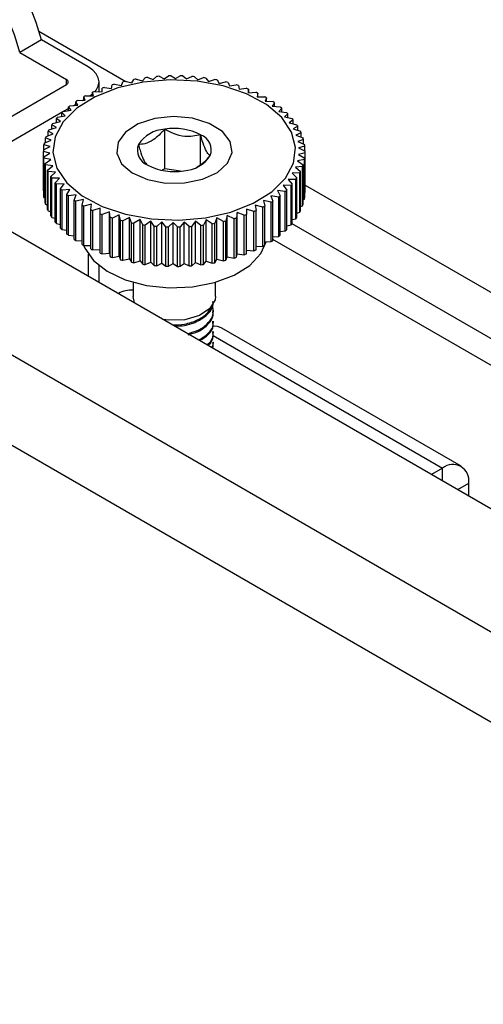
# Model space of a CAD drawing. Header units: millimetres. Extents: x 3619 to 4737, y 1503 to 2366.
# Tile 190 of 256: x 4477 to 4487, y 2203 to 2223. Entities that reach past the tile are written whole.
import ezdxf

# ---------------------------------------------------------------- set-up
doc = ezdxf.new("R2010")
doc.units = ezdxf.units.MM

msp = doc.modelspace()

# ---------------------------------------------------------------- linework, layer by layer
at = {"color": 7, "linetype": 'Continuous', "lineweight": 30}
for p, q in [((4455.4637, 2231.5136), (4565.861, 2167.7827)), ((4452.4979, 2230.7017), (4564.4517, 2166.0722)), ((4563.6454, 2164.6767), (4451.6915, 2229.3063)), ((4477.4513, 2223.2597), (4479.2345, 2222.2302)), ((4477.5019, 2223.0832), (4477.0547, 2222.8251)), ((4478.4616, 2222.5292), (4477.5019, 2223.0832)), ((4477.0547, 2222.8251), (4478.0144, 2222.2711)), ((4479.3553, 2222.1996), (4479.3979, 2222.27)), ((4479.4503, 2222.2796), (4479.574, 2222.2393)), ((4479.574, 2222.2393), (4479.6303, 2222.3072)), ((4479.684, 2222.314), (4479.798, 2222.2676)), ((4479.798, 2222.2676), (4479.8676, 2222.3322)), ((4479.9222, 2222.3361), (4480.0255, 2222.2841)), ((4480.0255, 2222.2841), (4480.1078, 2222.3448)), ((4480.1628, 2222.3459), (4480.2547, 2222.2888)), ((4480.2547, 2222.2888), (4480.349, 2222.3449)), ((4480.4039, 2222.3431), (4480.4836, 2222.2816)), ((4480.4836, 2222.2816), (4480.5893, 2222.3325)), ((4480.6437, 2222.3279), (4480.7106, 2222.2626)), ((4480.7106, 2222.2626), (4480.8267, 2222.3077)), ((4480.8802, 2222.3004), (4480.9336, 2222.2319)), ((4480.9336, 2222.2319), (4481.0592, 2222.2708)), ((4481.1114, 2222.2607), (4481.151, 2222.1898)), ((4475.0595, 2220.4615), (4478.0144, 2222.1674)), ((4478.6841, 2222.02), (4478.6841, 2222.2192)), ((4478.7481, 2222.0152), (4478.7479, 2222.089)), ((4478.7479, 2222.0153), (4478.7479, 2222.089)), ((4478.7941, 2222.1062), (4478.9407, 2222.0871)), ((4478.9407, 2222.0871), (4478.9549, 2222.1605)), ((4479.0035, 2222.1753), (4479.1436, 2222.1487)), ((4479.1436, 2222.1487), (4479.1721, 2222.221)), ((4479.2229, 2222.2332), (4479.3553, 2222.1996)), ((4481.151, 2222.1898), (4481.2851, 2222.222)), ((4481.3355, 2222.2092), (4481.361, 2222.1367)), ((4481.361, 2222.1367), (4481.5025, 2222.1617)), ((4481.5507, 2222.1464), (4481.5619, 2222.0728)), ((4481.5619, 2222.0728), (4481.7097, 2222.0903)), ((4481.7553, 2222.0726), (4481.752, 2221.9989)), ((4481.7553, 2221.9991), (4481.7553, 2222.0726)), ((4478.2413, 2221.8383), (4478.4003, 2221.8431)), ((4478.3442, 2221.8414), (4478.3713, 2221.8571)), ((4478.4003, 2221.8431), (4478.3713, 2221.9153)), ((4478.3713, 2221.8422), (4478.3713, 2221.9153)), ((4478.4114, 2221.9371), (4478.5675, 2221.9337)), ((4478.4988, 2221.9323), (4478.5529, 2221.9729)), ((4478.5675, 2221.9337), (4478.5529, 2222.007)), ((4478.5529, 2221.934), (4478.5529, 2222.007)), ((4478.5962, 2222.0266), (4478.7481, 2222.0152)), ((4481.752, 2221.9989), (4481.9049, 2222.0086)), ((4481.9476, 2221.9885), (4481.9299, 2221.9154)), ((4481.9299, 2221.9154), (4482.0867, 2221.917)), ((4481.9476, 2221.9156), (4481.9476, 2221.9885)), ((4482.1261, 2221.8949), (4482.0942, 2221.823)), ((4482.1261, 2221.8217), (4482.1261, 2221.8949)), ((4477.9505, 2221.6165), (4478.1113, 2221.6379)), ((4477.9559, 2221.6172), (4478.0545, 2221.6742)), ((4478.1113, 2221.6379), (4478.0545, 2221.7057)), ((4478.0545, 2221.6304), (4478.0545, 2221.7057)), ((4478.0873, 2221.7312), (4478.2478, 2221.7443)), ((4478.1641, 2221.7374), (4478.2048, 2221.7609)), ((4478.2478, 2221.7443), (4478.2048, 2221.8146)), ((4478.2048, 2221.7408), (4478.2048, 2221.8146)), ((4482.0942, 2221.823), (4482.2535, 2221.8165)), ((4482.2893, 2221.7924), (4482.2434, 2221.7225)), ((4482.2434, 2221.7225), (4482.4041, 2221.7077)), ((4482.2893, 2221.7183), (4482.2893, 2221.7924)), ((4482.436, 2221.6818), (4482.3764, 2221.6147)), ((4482.436, 2221.6061), (4482.436, 2221.6818)), ((4475.5066, 2220.2033), (4477.9437, 2221.6102)), ((4477.8904, 2221.4062), (4477.8077, 2221.4667)), ((4477.8077, 2221.3863), (4477.8077, 2221.4667)), ((4477.832, 2221.4952), (4477.9918, 2221.5249)), ((4477.9918, 2221.5249), (4477.9218, 2221.5894)), ((4477.9218, 2221.5119), (4477.9218, 2221.5894)), ((4482.3764, 2221.6147), (4482.5371, 2221.5915)), ((4482.5649, 2221.5641), (4482.4922, 2221.5004)), ((4482.4922, 2221.5004), (4482.6516, 2221.469)), ((4482.5649, 2221.4861), (4482.5649, 2221.5641)), ((4482.675, 2221.4402), (4482.5897, 2221.3806)), ((4482.675, 2221.359), (4482.675, 2221.4402)), ((4477.6538, 2221.2367), (4477.8078, 2221.2827)), ((4477.8078, 2221.2827), (4477.7131, 2221.3387)), ((4477.7131, 2221.2544), (4477.7131, 2221.3387)), ((4477.7329, 2221.3683), (4477.8904, 2221.4062)), ((4480.0343, 2220.4385), (4480.0343, 2221.2487)), ((4482.5897, 2221.3806), (4482.7466, 2221.341)), ((4482.7654, 2221.3111), (4482.6682, 2221.2562)), ((4482.6682, 2221.2562), (4482.8213, 2221.2086)), ((4482.7654, 2221.226), (4482.7654, 2221.3111)), ((4477.7017, 2221.0255), (4477.5852, 2221.0704)), ((4477.5852, 2220.9755), (4477.5852, 2221.0704)), ((4477.5955, 2221.1016), (4477.7447, 2221.1555)), ((4477.7447, 2221.1555), (4477.6387, 2221.2062)), ((4477.6387, 2221.1172), (4477.6387, 2221.2062)), ((4480.7717, 2220.5265), (4480.7717, 2221.1337)), ((4482.8354, 2221.1779), (4482.7271, 2221.1283)), ((4482.7271, 2221.1283), (4482.8751, 2221.0728)), ((4482.8845, 2221.0415), (4482.7659, 2220.9979)), ((4482.8354, 2221.0877), (4482.8354, 2221.1779)), ((4482.8845, 2220.9452), (4482.8845, 2221.0415)), ((4477.5429, 2220.825), (4477.6789, 2220.8937)), ((4477.6789, 2220.8937), (4477.553, 2220.9324)), ((4477.553, 2220.8302), (4477.553, 2220.9324)), ((4477.5585, 2220.964), (4477.7017, 2221.0255)), ((4482.7659, 2220.9979), (4482.9077, 2220.9349)), ((4482.9121, 2220.9032), (4482.7843, 2220.8659)), ((4482.7843, 2220.8659), (4482.9187, 2220.7958)), ((4482.9121, 2220.7992), (4482.9121, 2220.9032)), ((4477.6768, 2220.7614), (4477.5424, 2220.7933)), ((4477.5424, 2219.9852), (4477.5424, 2220.7933)), ((4477.549, 2220.6858), (4477.6768, 2220.7614)), ((4477.549, 2219.8777), (4477.549, 2220.6858)), ((4477.6952, 2220.6294), (4477.5534, 2220.6542)), ((4477.5534, 2219.8461), (4477.5534, 2220.6542)), ((4477.5767, 2220.5475), (4477.6952, 2220.6294)), ((4482.9027, 2220.6251), (4482.7595, 2220.6018)), ((4482.9182, 2220.764), (4482.7822, 2220.7336)), ((4482.7822, 2220.7336), (4482.9081, 2220.6566)), ((4482.9027, 2219.817), (4482.9027, 2220.6251)), ((4482.9081, 2219.8485), (4482.9081, 2220.6566)), ((4482.9182, 2219.9559), (4482.9182, 2220.764)), ((4482.9187, 2219.9877), (4482.9187, 2220.7958)), ((4477.5767, 2219.7394), (4477.5767, 2220.5475)), ((4477.734, 2220.499), (4477.586, 2220.5162)), ((4477.586, 2219.7081), (4477.586, 2220.5162)), ((4477.6257, 2220.4112), (4477.734, 2220.499)), ((4480.0343, 2220.4385), (4479.9784, 2220.4064)), ((4480.359, 2220.3879), (4480.0343, 2220.4385)), ((4482.8656, 2220.4875), (4482.7164, 2220.4718)), ((4482.7164, 2220.4718), (4482.8224, 2220.3829)), ((4482.7595, 2220.6018), (4482.8759, 2220.5186)), ((4482.8656, 2219.6794), (4482.8656, 2220.4875)), ((4482.8759, 2219.7105), (4482.8759, 2220.5186)), ((4477.6257, 2219.6031), (4477.6257, 2220.4112)), ((4477.7929, 2220.371), (4477.6398, 2220.3805)), ((4477.6398, 2219.5724), (4477.6398, 2220.3805)), ((4477.6957, 2220.2779), (4477.7929, 2220.371)), ((4477.6957, 2219.4698), (4477.6957, 2220.2779)), ((4477.8714, 2220.2467), (4477.7146, 2220.2481)), ((4477.7146, 2219.44), (4477.7146, 2220.2481)), ((4477.7861, 2220.1488), (4477.8714, 2220.2467)), ((4482.7283, 2220.2208), (4482.5707, 2220.2211)), ((4482.5707, 2220.2211), (4482.6534, 2220.1223)), ((4482.8073, 2220.3523), (4482.6533, 2220.3446)), ((4482.6533, 2220.3446), (4482.7481, 2220.2504)), ((4482.7283, 2219.4127), (4482.7283, 2220.2208)), ((4482.7481, 2219.4423), (4482.7481, 2220.2504)), ((4482.8073, 2219.5443), (4482.8073, 2220.3523)), ((4482.8224, 2219.5748), (4482.8224, 2220.3829)), ((4477.7861, 2219.3407), (4477.7861, 2220.1488)), ((4477.969, 2220.1269), (4477.8095, 2220.1201)), ((4477.8095, 2219.312), (4477.8095, 2220.1201)), ((4477.8962, 2220.0249), (4477.969, 2220.1269)), ((4477.8962, 2219.2168), (4477.8962, 2220.0249)), ((4482.6291, 2220.0938), (4482.4693, 2220.1024)), ((4482.4693, 2220.1024), (4482.5393, 2219.9996)), ((4482.6291, 2219.2858), (4482.6291, 2220.0938)), ((4482.6534, 2219.3142), (4482.6534, 2220.1223)), ((4482.9187, 2220.1034), (4553.511, 2179.3513)), ((4477.5424, 2219.9852), (4477.549, 2219.9818)), ((4477.5534, 2219.8461), (4477.5767, 2219.8358)), ((4478.0847, 2220.0126), (4477.924, 2219.9975)), ((4477.924, 2219.1894), (4477.924, 2219.9975)), ((4478.0251, 2219.9072), (4478.0847, 2220.0126)), ((4478.0251, 2219.0991), (4478.0251, 2219.9072)), ((4478.2177, 2219.9048), (4478.057, 2219.8814)), ((4478.057, 2219.0733), (4478.057, 2219.8814)), ((4478.1718, 2219.7967), (4478.2177, 2219.9048)), ((4482.3738, 2219.8579), (4482.2133, 2219.883)), ((4482.2133, 2219.883), (4482.2563, 2219.7744)), ((4482.5107, 2219.9725), (4482.3498, 2219.9894)), ((4482.3498, 2219.9894), (4482.4066, 2219.8834)), ((4482.3738, 2219.0498), (4482.3738, 2219.8579)), ((4482.4066, 2219.0753), (4482.4066, 2219.8834)), ((4482.5107, 2219.1645), (4482.5107, 2219.9725)), ((4482.5393, 2219.1915), (4482.5393, 2219.9996)), ((4482.8759, 2219.8055), (4482.9027, 2219.817)), ((4482.9081, 2219.9508), (4482.9182, 2219.9559)), ((4477.586, 2219.7081), (4477.6257, 2219.6932)), ((4478.1718, 2218.9886), (4478.1718, 2219.7967)), ((4478.367, 2219.8043), (4478.2076, 2219.7726)), ((4478.2076, 2218.9645), (4478.2076, 2219.7726)), ((4478.335, 2219.6942), (4478.367, 2219.8043)), ((4478.335, 2218.8861), (4478.335, 2219.6942)), ((4478.5312, 2219.7119), (4478.3744, 2219.672)), ((4478.3744, 2218.8639), (4478.3744, 2219.672)), ((4478.5135, 2219.6005), (4478.5312, 2219.7119)), ((4478.7091, 2219.6284), (4478.5562, 2219.5805)), ((4478.7058, 2219.5165), (4478.7091, 2219.6284)), ((4481.865, 2219.5625), (4481.713, 2219.6121)), ((4481.713, 2219.6121), (4481.7132, 2219.5001)), ((4482.0497, 2219.652), (4481.8936, 2219.6936)), ((4481.8936, 2219.6936), (4481.9083, 2219.582)), ((4482.0497, 2218.8439), (4482.0497, 2219.652)), ((4482.2198, 2219.7507), (4482.0608, 2219.7842)), ((4482.0608, 2219.7842), (4482.0898, 2219.6737)), ((4482.0898, 2218.8656), (4482.0898, 2219.6737)), ((4482.2198, 2218.9426), (4482.2198, 2219.7507)), ((4482.2563, 2218.9663), (4482.2563, 2219.7744)), ((4482.8224, 2219.6638), (4482.8656, 2219.6794)), ((4477.6398, 2219.5724), (4477.6957, 2219.555)), ((4477.7146, 2219.44), (4477.7861, 2219.4219)), ((4478.5135, 2218.7924), (4478.5135, 2219.6005)), ((4478.5562, 2218.7724), (4478.5562, 2219.5805)), ((4478.7058, 2218.7084), (4478.7058, 2219.5165)), ((4478.8993, 2219.5545), (4478.7514, 2219.4987)), ((4478.7514, 2218.6906), (4478.7514, 2219.4987)), ((4478.9104, 2219.4427), (4478.8993, 2219.5545)), ((4478.8993, 2218.7081), (4478.8993, 2219.5545)), ((4478.9104, 2218.6346), (4478.9104, 2219.4427)), ((4479.1001, 2219.4906), (4478.9586, 2219.4274)), ((4478.9586, 2218.6193), (4478.9586, 2219.4274)), ((4479.1256, 2219.3798), (4479.1001, 2219.4906)), ((4479.1001, 2218.6443), (4479.1001, 2219.4906)), ((4479.3101, 2219.4375), (4479.176, 2219.3671)), ((4479.3498, 2219.3283), (4479.3101, 2219.4375)), ((4479.3101, 2218.5911), (4479.3101, 2219.4375)), ((4481.1058, 2219.4277), (4481.0633, 2219.319)), ((4481.2383, 2219.3558), (4481.1058, 2219.4277)), ((4481.1058, 2218.5814), (4481.1058, 2219.4277)), ((4481.3175, 2219.4786), (4481.289, 2219.368)), ((4481.4576, 2219.4138), (4481.3175, 2219.4786)), ((4481.3175, 2218.6322), (4481.3175, 2219.4786)), ((4481.4576, 2218.6057), (4481.4576, 2219.4138)), ((4481.5205, 2219.5402), (4481.5063, 2219.4286)), ((4481.5063, 2218.6205), (4481.5063, 2219.4286)), ((4481.6671, 2219.4828), (4481.5205, 2219.5402)), ((4481.5205, 2218.6939), (4481.5205, 2219.5402)), ((4481.6671, 2218.6747), (4481.6671, 2219.4828)), ((4481.7132, 2218.692), (4481.7132, 2219.5001)), ((4481.865, 2218.7544), (4481.865, 2219.5625)), ((4481.9083, 2218.7739), (4481.9083, 2219.582)), ((4482.6534, 2219.3947), (4482.7283, 2219.4127)), ((4482.7481, 2219.5265), (4482.8073, 2219.5443)), ((4477.8095, 2219.312), (4477.8962, 2219.2949)), ((4479.1256, 2218.5717), (4479.1256, 2219.3798)), ((4479.176, 2218.559), (4479.176, 2219.3671)), ((4479.3498, 2218.5203), (4479.3498, 2219.3283)), ((4479.5275, 2219.3954), (4479.4019, 2219.3183)), ((4479.4019, 2218.5102), (4479.4019, 2219.3183)), ((4479.581, 2219.2887), (4479.5275, 2219.3954)), ((4479.5275, 2218.549), (4479.5275, 2219.3954)), ((4479.581, 2218.4806), (4479.581, 2219.2887)), ((4479.7506, 2219.3647), (4479.6345, 2219.2813)), ((4479.6345, 2218.4732), (4479.6345, 2219.2813)), ((4479.8174, 2219.2611), (4479.7506, 2219.3647)), ((4479.7506, 2218.5184), (4479.7506, 2219.3647)), ((4479.8174, 2218.453), (4479.8174, 2219.2611)), ((4479.9775, 2219.3457), (4479.8718, 2219.2566)), ((4479.8718, 2218.4485), (4479.8718, 2219.2566)), ((4480.0572, 2219.2459), (4479.9775, 2219.3457)), ((4479.9775, 2218.4994), (4479.9775, 2219.3457)), ((4480.0572, 2218.4378), (4480.0572, 2219.2459)), ((4480.2064, 2219.3385), (4480.1121, 2219.2442)), ((4480.1121, 2218.4361), (4480.1121, 2219.2442)), ((4480.2983, 2219.2432), (4480.2064, 2219.3385)), ((4480.2064, 2218.4922), (4480.2064, 2219.3385)), ((4480.2983, 2218.4351), (4480.2983, 2219.2432)), ((4480.4356, 2219.3432), (4480.3533, 2219.2443)), ((4480.3533, 2218.4362), (4480.3533, 2219.2443)), ((4480.5389, 2219.2529), (4480.4356, 2219.3432)), ((4480.4356, 2218.4969), (4480.4356, 2219.3432)), ((4480.5389, 2218.4448), (4480.5389, 2219.2529)), ((4480.6631, 2219.3597), (4480.5935, 2219.2569)), ((4480.5935, 2218.4488), (4480.5935, 2219.2569)), ((4480.7771, 2219.2751), (4480.6631, 2219.3597)), ((4480.6631, 2218.5134), (4480.6631, 2219.3597)), ((4480.7771, 2218.467), (4480.7771, 2219.2751)), ((4480.8871, 2219.388), (4480.8308, 2219.2819)), ((4480.8308, 2218.4738), (4480.8308, 2219.2819)), ((4481.0108, 2219.3095), (4480.8871, 2219.388)), ((4480.8871, 2218.5416), (4480.8871, 2219.388)), ((4481.0108, 2218.5014), (4481.0108, 2219.3095)), ((4481.0633, 2218.5109), (4481.0633, 2219.319)), ((4481.2383, 2218.5478), (4481.2383, 2219.3558)), ((4481.289, 2218.56), (4481.289, 2219.368)), ((4482.5393, 2219.2691), (4482.6291, 2219.2858)), ((4477.924, 2219.1894), (4478.0251, 2219.1749)), ((4478.057, 2219.0733), (4478.1718, 2219.0627)), ((4482.2563, 2219.0402), (4482.3738, 2219.0498)), ((4482.4066, 2219.1506), (4482.5107, 2219.1645)), ((4478.2076, 2218.9645), (4478.335, 2218.9593)), ((4478.3744, 2218.8639), (4478.5135, 2218.8654)), ((4481.9083, 2218.847), (4482.0497, 2218.8439)), ((4482.0898, 2218.9387), (4482.2198, 2218.9426)), ((4478.5562, 2218.7724), (4478.7058, 2218.7819)), ((4478.7514, 2218.6906), (4478.8993, 2218.7081)), ((4478.8993, 2218.7081), (4478.9104, 2218.6346)), ((4478.9586, 2218.6193), (4479.1001, 2218.6443)), ((4479.1001, 2218.6443), (4479.1256, 2218.5717)), ((4481.289, 2218.56), (4481.3175, 2218.6322)), ((4481.3175, 2218.6322), (4481.4576, 2218.6057)), ((4481.5063, 2218.6205), (4481.5205, 2218.6939)), ((4481.5205, 2218.6939), (4481.6671, 2218.6747)), ((4481.713, 2218.7657), (4481.865, 2218.7544)), ((4478.6841, 2218.1088), (4478.6841, 2218.4521)), ((4479.176, 2218.559), (4479.3101, 2218.5911)), ((4479.3101, 2218.5911), (4479.3498, 2218.5203)), ((4479.4019, 2218.5102), (4479.5275, 2218.549)), ((4479.5275, 2218.549), (4479.581, 2218.4806)), ((4479.6345, 2218.4732), (4479.7506, 2218.5184)), ((4479.7506, 2218.5184), (4479.8174, 2218.453)), ((4479.8718, 2218.4485), (4479.9775, 2218.4994)), ((4479.9775, 2218.4994), (4480.0572, 2218.4378)), ((4480.1121, 2218.4361), (4480.2064, 2218.4922)), ((4480.2064, 2218.4922), (4480.2983, 2218.4351)), ((4480.3533, 2218.4362), (4480.4356, 2218.4969)), ((4480.4356, 2218.4969), (4480.5389, 2218.4448)), ((4480.5935, 2218.4488), (4480.6631, 2218.5134)), ((4480.6631, 2218.5134), (4480.7771, 2218.467)), ((4480.8308, 2218.4738), (4480.8871, 2218.5416)), ((4480.8871, 2218.5416), (4481.0108, 2218.5014)), ((4481.0633, 2218.5109), (4481.1058, 2218.5814)), ((4481.1058, 2218.5814), (4481.2383, 2218.5478)), ((4479.3839, 2218.1091), (4479.3839, 2217.8134)), ((4481.0772, 2217.8134), (4481.0772, 2218.1091)), ((4479.4123, 2217.6878), (4479.3839, 2217.8134)), ((4481.0349, 2217.5015), (4481.0349, 2217.5285)), ((4481.0349, 2217.2855), (4481.0349, 2217.3125)), ((4481.0349, 2217.0694), (4481.0349, 2217.0964)), ((4486.1199, 2214.3328), (4481.2071, 2217.1689)), ((4481.0349, 2216.8534), (4481.0349, 2216.8804)), ((4485.7402, 2214.2952), (4485.5152, 2214.1653)), ((4486.2773, 2213.7254), (4486.2773, 2213.9851))]:
    msp.add_line(p, q, dxfattribs=at)
at = {"color": 8, "linetype": 'Continuous', "lineweight": 30}
for p, q in [((4478.0144, 2222.1674), (4478.0144, 2222.2711)), ((4552.5331, 2178.9634), (4482.6477, 2219.3074)), ((4552.1025, 2178.6676), (4482.2563, 2218.989)), ((4478.4616, 2218.6861), (4478.4616, 2218.2373)), ((4481.0258, 2217.0168), (4485.7402, 2214.2952)), ((4485.7402, 2214.0354), (4485.7402, 2214.2952)), ((4486.0523, 2213.8552), (4486.2773, 2213.9851))]:
    msp.add_line(p, q, dxfattribs=at)
at = {"color": 7, "linetype": 'Continuous', "lineweight": 30, "flags": 128}
for points in [[(4478.6044, 2222.0238), (4478.6262, 2222.0514), (4478.6695, 2222.1337), (4478.6841, 2222.2192), (4478.6695, 2222.3047), (4478.6262, 2222.387), (4478.5561, 2222.4628), (4478.4616, 2222.5292)], [(4482.6403, 2221.1924), (4482.4373, 2221.4927), (4482.1237, 2221.7593), (4481.7151, 2221.9791), (4481.2321, 2222.1408), (4480.6989, 2222.2364), (4480.1422, 2222.2611), (4479.5899, 2222.2137), (4479.0698, 2222.0965), (4478.6078, 2221.9154), (4478.2273, 2221.6796), (4477.9471, 2221.4008), (4477.7815, 2221.0929), (4477.7387, 2220.7716), (4477.8208, 2220.4527), (4478.0238, 2220.1525), (4478.3374, 2219.8858), (4478.746, 2219.6661), (4479.229, 2219.5044), (4479.7622, 2219.4088), (4480.3189, 2219.384), (4480.8712, 2219.4315), (4481.3913, 2219.5486), (4481.8533, 2219.7297), (4482.2339, 2219.9655), (4482.514, 2220.2444), (4482.6796, 2220.5522), (4482.7224, 2220.8736), (4482.6403, 2221.1924)], [(4481.3794, 2220.9989), (4481.218, 2221.2047), (4480.9495, 2221.369), (4480.6032, 2221.4742), (4480.2165, 2221.5088), (4479.8313, 2221.4689), (4479.4894, 2221.3591), (4479.2278, 2221.1911), (4479.0748, 2220.9831), (4479.0471, 2220.7578), (4479.1477, 2220.5395), (4479.3656, 2220.3519), (4479.6772, 2220.2152), (4480.0488, 2220.1444), (4480.4401, 2220.1471), (4480.8086, 2220.2229), (4481.1146, 2220.3638), (4481.3247, 2220.5544), (4481.4163, 2220.774), (4481.3794, 2220.9989)], [(4481.3794, 2220.9989), (4481.218, 2221.2047), (4480.9495, 2221.369), (4480.6032, 2221.4742), (4480.2165, 2221.5088), (4479.8313, 2221.4689), (4479.4894, 2221.3591), (4479.2278, 2221.1911), (4479.0748, 2220.9831), (4479.0471, 2220.7578), (4479.1477, 2220.5395), (4479.3656, 2220.3519), (4479.6772, 2220.2152), (4480.0488, 2220.1444), (4480.4401, 2220.1471), (4480.8086, 2220.2229), (4481.1146, 2220.3638), (4481.3247, 2220.5544), (4481.4163, 2220.774), (4481.3794, 2220.9989)], [(4478.3661, 2218.8685), (4478.3895, 2218.8117), (4478.5691, 2218.5562), (4478.853, 2218.3346), (4479.2235, 2218.1607), (4479.6573, 2218.0455), (4480.1271, 2217.9961), (4480.6034, 2218.0158), (4481.0563, 2218.1032), (4481.4573, 2218.2529), (4481.7812, 2218.4554), (4482.0077, 2218.6981), (4482.1157, 2218.936)], [(4481.0772, 2217.8134), (4481.0698, 2217.7486), (4480.963, 2217.5682), (4480.7447, 2217.425), (4480.4481, 2217.341), (4480.1184, 2217.3289), (4480.0019, 2217.3428)]]:
    msp.add_lwpolyline(points, dxfattribs=at)
at = {"color": 7, "linetype": 'Continuous', "lineweight": 30}
for centre, radius, start, end in [((4473.6506, 2222.1077), 3.9729, 14.21451, 57.10048), ((4473.2034, 2221.8495), 3.9729, 14.21451, 57.10048), ((4477.9947, 2222.2192), 0.0554, 290.78282, 69.21718), ((4480.192, 2218.0458), 4.2983, 99.93702, 100.64762), ((4480.206, 2217.9558), 4.3893, 96.82948, 97.53627), ((4480.2252, 2217.79), 4.5562, 93.81325, 94.50106), ((4480.2306, 2217.6944), 4.6519, 90.83473, 91.51166), ((4480.2296, 2217.6632), 4.6832, 87.86604, 88.53807), ((4480.2348, 2217.7724), 4.5738, 84.8708, 85.55482), ((4480.2503, 2217.9177), 4.4277, 81.8222, 82.52086), ((4480.2915, 2218.1661), 4.1759, 78.67761, 79.40613), ((4479.9557, 2218.9238), 3.3878, 110.05247, 110.88602), ((4480.0458, 2218.6558), 3.6706, 106.49644, 107.29025), ((4480.0989, 2218.4763), 3.8576, 103.12547, 103.90087), ((4480.3455, 2218.4058), 3.9301, 75.41105, 76.16834), ((4480.4289, 2218.6989), 3.6254, 71.97462, 72.77344), ((4480.5249, 2218.9767), 3.3314, 68.32573, 69.16729), ((4479.4954, 2219.8638), 2.3391, 122.42, 123.48746), ((4479.6623, 2219.5796), 2.6688, 117.95004, 118.92913), ((4479.7907, 2219.3235), 2.9553, 113.84043, 114.76173), ((4480.676, 2219.3348), 2.9427, 64.39801, 65.31562), ((4480.8397, 2219.6541), 2.5838, 60.14077, 61.14274), ((4479.3015, 2220.1386), 2.0026, 127.32258, 128.50992), ((4481.0216, 2219.9487), 2.2375, 55.48758, 56.59245), ((4481.1926, 2220.1805), 1.9494, 50.36946, 51.57634), ((4478.9464, 2220.5183), 1.4819, 138.7615, 140.20929), ((4479.1207, 2220.3504), 1.7241, 132.74773, 134.05812), ((4481.3859, 2220.3976), 1.6585, 44.69456, 46.04205), ((4481.5668, 2220.5618), 1.4141, 38.40162, 39.90261), ((4478.6414, 2220.728), 1.1109, 152.74727, 154.50407), ((4478.7784, 2220.6476), 1.2699, 145.42094, 147.02839), ((4480.0756, 2220.5507), 0.6992, 93.38753, 146.41304), ((4480.232, 2220.0942), 1.1713, 62.56212, 99.71611), ((4481.7255, 2220.6753), 1.2189, 31.44386, 33.10186), ((4478.5374, 2220.7723), 0.9978, 160.72891, 162.61496), ((4480.6524, 2220.8206), 0.3351, 340.30534, 69.14869), ((4481.8529, 2220.744), 1.074, 23.82766, 25.62945), ((4481.939, 2220.7772), 0.9817, 15.6187, 17.52375), ((4478.4404, 2220.7945), 0.898, 178.04904, 180.07442), ((4478.4607, 2220.7922), 0.9184, 169.22099, 171.22057), ((4479.8087, 2220.8246), 0.3351, 160.30624, 249.14787), ((4481.9976, 2220.7917), 0.9213, 6.94994, 8.93688), ((4478.4689, 2220.7979), 0.9268, 186.94677, 188.92183), ((4480.3855, 2221.0944), 0.6992, 273.38665, 326.41392), ((4481.9941, 2220.798), 0.9248, 349.22509, 351.2109), ((4482.0265, 2220.7944), 0.8922, 358.04875, 0.08751), ((4478.5039, 2220.8063), 0.9626, 195.59634, 197.53919), ((4480.2291, 2221.5509), 1.1713, 242.56231, 279.71614), ((4481.94, 2220.8114), 0.9806, 340.71241, 342.63147), ((4478.6203, 2220.8506), 1.0873, 203.83527, 205.61498), ((4478.749, 2220.9222), 1.2347, 211.45448, 213.09124), ((4481.6696, 2220.9503), 1.2857, 325.43231, 327.0199), ((4481.8354, 2220.8531), 1.0933, 332.73992, 334.52503), ((4478.8941, 2221.027), 1.4138, 218.39927, 219.9005), ((4479.0881, 2221.2044), 1.6768, 224.70046, 226.03314), ((4481.5159, 2221.0697), 1.4804, 318.76183, 320.21103), ((4478.4689, 2219.9898), 0.9268, 186.94677, 188.92183), ((4479.2626, 2221.4015), 1.9401, 230.36921, 231.58188), ((4481.1519, 2221.46), 2.0149, 307.33183, 308.51182), ((4481.3398, 2221.2392), 1.7249, 312.74875, 314.05847), ((4481.9941, 2219.9899), 0.9248, 349.22509, 351.2109), ((4482.0265, 2219.9863), 0.8922, 358.04875, 0.08751), ((4478.5039, 2219.9982), 0.9626, 195.59634, 197.53919), ((4479.4561, 2221.665), 2.2672, 235.4945, 236.58479), ((4479.618, 2221.9291), 2.577, 240.14165, 241.14629), ((4480.7914, 2222.0227), 2.684, 297.95713, 298.93059), ((4480.9926, 2221.6835), 2.2895, 302.41336, 303.50387), ((4481.94, 2220.0033), 0.9806, 340.71241, 342.63147), ((4478.6203, 2220.0425), 1.0873, 203.83527, 205.61498), ((4478.749, 2220.1141), 1.2347, 211.45448, 213.09124), ((4479.7748, 2222.2322), 2.9184, 244.39373, 245.31906), ((4479.9091, 2222.5427), 3.2566, 248.31683, 249.17763), ((4480.0272, 2222.8739), 3.6084, 251.97105, 252.77361), ((4480.4012, 2222.9806), 3.7199, 286.49834, 287.28168), ((4480.5243, 2222.6147), 3.3338, 290.04536, 290.89236), ((4480.6378, 2222.338), 3.0347, 293.85249, 294.74967), ((4481.6696, 2220.1422), 1.2857, 325.43231, 327.0199), ((4481.8354, 2220.045), 1.0933, 332.73992, 334.52503), ((4478.8941, 2220.2189), 1.4138, 218.39927, 219.9005), ((4479.0881, 2220.3963), 1.6768, 224.70046, 226.03314), ((4480.118, 2223.1934), 3.9406, 255.41361, 256.1689), ((4480.1703, 2223.4273), 4.1802, 258.67941, 259.4072), ((4480.2093, 2223.6598), 4.4161, 261.81997, 262.52045), ((4480.2239, 2223.7881), 4.5451, 264.86864, 265.55698), ((4480.2289, 2223.8411), 4.5984, 267.85984, 268.54427), ((4480.2308, 2223.8935), 4.6508, 270.83244, 271.50958), ((4480.2366, 2223.7919), 4.5491, 273.81122, 274.50017), ((4480.247, 2223.6976), 4.4541, 276.83463, 277.53112), ((4480.2885, 2223.4377), 4.191, 279.92509, 280.65392), ((4480.3248, 2223.2683), 4.0177, 283.14153, 283.88607), ((4481.5159, 2220.2616), 1.4804, 318.76183, 320.21103), ((4479.2626, 2220.5934), 1.9401, 230.36921, 231.58188), ((4481.1519, 2220.6519), 2.0149, 307.33183, 308.51182), ((4481.3398, 2220.4311), 1.7249, 312.74875, 314.05847), ((4479.4561, 2220.8569), 2.2672, 235.4945, 236.58479), ((4479.618, 2221.121), 2.577, 240.14165, 241.14629), ((4480.7914, 2221.2146), 2.684, 297.95713, 298.93059), ((4480.9926, 2220.8754), 2.2895, 302.41336, 303.50387), ((4479.7748, 2221.4241), 2.9184, 244.39373, 245.31906), ((4479.9091, 2221.7346), 3.2566, 248.31683, 249.17763), ((4480.0272, 2222.0658), 3.6084, 251.97105, 252.77361), ((4480.4012, 2222.1725), 3.7199, 286.49834, 287.28168), ((4480.5243, 2221.8066), 3.3338, 290.04536, 290.89236), ((4480.6378, 2221.5299), 3.0347, 293.85249, 294.74967), ((4480.118, 2222.3853), 3.9406, 255.41361, 256.1689), ((4480.1703, 2222.6192), 4.1802, 258.67941, 259.4072), ((4480.2093, 2222.8517), 4.4161, 261.81997, 262.52045), ((4480.2239, 2222.98), 4.5451, 264.86864, 265.55698), ((4480.2289, 2223.033), 4.5984, 267.85984, 268.54427), ((4480.2308, 2223.0854), 4.6508, 270.83244, 271.50958), ((4480.2366, 2222.9838), 4.5491, 273.81122, 274.50017), ((4480.247, 2222.8895), 4.4541, 276.83463, 277.53112), ((4480.2885, 2222.6296), 4.191, 279.92509, 280.65392), ((4480.3248, 2222.4602), 4.0177, 283.14153, 283.88607), ((4479.3583, 2217.3839), 0.5654, 87.4039, 119.16387), ((4481.0646, 2216.902), 0.3026, 61.89224, 99.17742), ((4485.9499, 2214.0382), 0.3317, 350.78632, 129.20261)]:
    msp.add_arc(centre, radius, start, end, dxfattribs=at)
for points, knots in [([(4480.0343, 2221.2487), (4479.9569, 2221.1672), (4479.8243, 2221.0276), (4479.6316, 2220.945), (4479.5357, 2220.9398), (4479.4932, 2220.9375)], [0, 0, 0, 0, 0.4391205, 0.7513724, 1, 1, 1, 1]), ([(4480.7717, 2221.1337), (4480.6661, 2221.1132), (4480.4855, 2221.0781), (4480.2229, 2221.1471), (4480.0923, 2221.2175), (4480.0343, 2221.2487)], [0, 0, 0, 0, 0.4391217, 0.7513709, 1, 1, 1, 1]), ([(4480.9679, 2220.7076), (4480.9583, 2220.7142), (4480.9279, 2220.7349), (4480.872, 2220.8176), (4480.8141, 2220.9789), (4480.7829, 2221.093), (4480.7717, 2221.1337)], [0, 0, 0, 0, 0.1560217, 0.4937054, 0.8190595, 1, 1, 1, 1]), ([(4479.4932, 2220.9375), (4479.5044, 2220.8967), (4479.5356, 2220.7826), (4479.5935, 2220.6214), (4479.6494, 2220.5387), (4479.6798, 2220.5179), (4479.6894, 2220.5114)], [0, 0, 0, 0, 0.1809444, 0.5062912, 0.8439728, 1, 1, 1, 1]), ([(4480.6981, 2220.4747), (4480.7455, 2220.5045), (4480.84, 2220.5637), (4480.9254, 2220.6597), (4480.9679, 2220.7076)], [0, 0, 0, 0, 0.5015722, 1, 1, 1, 1]), ([(4480.2027, 2217.2322), (4480.282, 2217.2352), (4480.4663, 2217.2423), (4480.7302, 2217.3359), (4480.9426, 2217.4808), (4480.9925, 2217.5999), (4481.0153, 2217.6544)], [0, 0, 0, 0, 0.2068958, 0.4811642, 0.7626371, 1, 1, 1, 1]), ([(4480.2438, 2217.2084), (4480.3089, 2217.2112), (4480.4788, 2217.2185), (4480.7334, 2217.3091), (4480.9388, 2217.4606), (4481.0393, 2217.6082), (4481.0245, 2217.6944), (4481.0207, 2217.717)], [0, 0, 0, 0, 0.1561724, 0.407172, 0.6647649, 0.912165, 1, 1, 1, 1]), ([(4480.5055, 2217.0574), (4480.5791, 2217.0778), (4480.7528, 2217.126), (4480.9415, 2217.2732), (4481.0526, 2217.4574), (4481.0234, 2217.5836), (4481.009, 2217.646)], [0, 0, 0, 0, 0.2027939, 0.4780353, 0.7423859, 1, 1, 1, 1]), ([(4480.5129, 2217.0328), (4480.5841, 2217.0526), (4480.7555, 2217.1001), (4480.9377, 2217.2465), (4481.0394, 2217.392), (4481.0246, 2217.4784), (4481.0207, 2217.501)], [0, 0, 0, 0, 0.2360319, 0.5679878, 0.8868084, 1, 1, 1, 1]), ([(4480.7357, 2216.9245), (4480.8049, 2216.9684), (4480.9472, 2217.0586), (4481.039, 2217.2033), (4481.0245, 2217.2894), (4481.0207, 2217.312)], [0, 0, 0, 0, 0.412068, 0.8459558, 1, 1, 1, 1]), ([(4480.7564, 2216.9125), (4480.818, 2216.9518), (4480.9522, 2217.0376), (4481.0389, 2217.1763), (4481.0245, 2217.2624), (4481.0207, 2217.2849)], [0, 0, 0, 0, 0.3847473, 0.8387979, 1, 1, 1, 1]), ([(4480.9016, 2216.8287), (4480.9107, 2216.835), (4480.9886, 2216.8896), (4481.0379, 2216.9878), (4481.0243, 2217.0735), (4481.0207, 2217.0959)], [0, 0, 0, 0, 0.0881409, 0.7610836, 1, 1, 1, 1]), ([(4480.9224, 2216.8167), (4480.9243, 2216.8181), (4480.9942, 2216.8683), (4481.0376, 2216.9609), (4481.0242, 2217.0465), (4481.0207, 2217.0689)], [0, 0, 0, 0, 0.0207011, 0.7434137, 1, 1, 1, 1]), ([(4481.0039, 2216.7696), (4481.0136, 2216.7837), (4481.0378, 2216.8189), (4481.0271, 2216.857), (4481.0207, 2216.8799)], [0, 0, 0, 0, 0.3997676, 1, 1, 1, 1]), ([(4481.0152, 2216.7631), (4481.0199, 2216.7704), (4481.0381, 2216.799), (4481.0281, 2216.8299), (4481.0207, 2216.8529)], [0, 0, 0, 0, 0.2570504, 1, 1, 1, 1])]:
    msp.add_open_spline(points, degree=3, knots=knots, dxfattribs=at)

doc.saveas('drawing.dxf')
